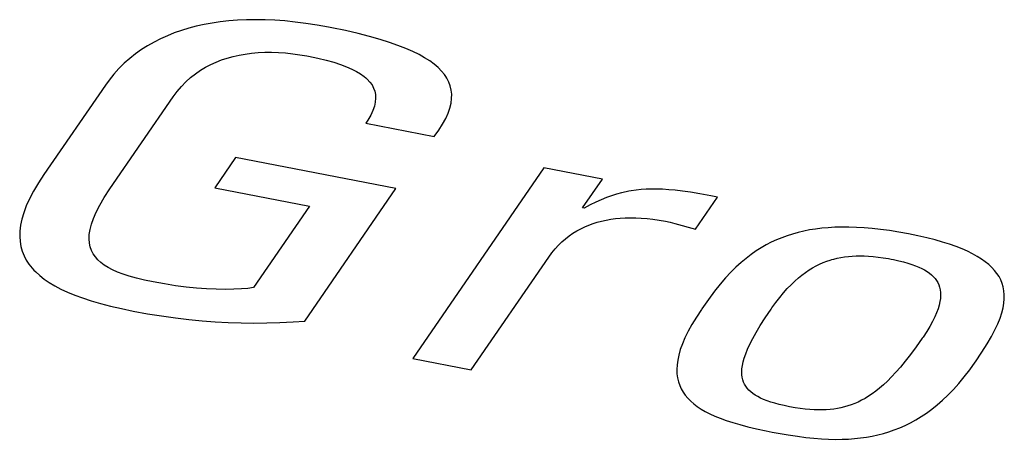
# Model space of a CAD drawing. Extents: x -841 to -216, y -127 to 601.
# Tile 148 of 201: x -332.08 to -329.1, y 508.94 to 510.21. Entities that reach past the tile are written whole.
import ezdxf

# ---------------------------------------------------------------- set-up
doc = ezdxf.new("R2010")
doc.units = 0
doc.header["$LTSCALE"] = 23.1
doc.layers.add('HEATSINK_AM_0', color=7, linetype='CONTINUOUS')

msp = doc.modelspace()

# ---------------------------------------------------------------- linework, layer by layer
at = {"layer": 'HEATSINK_AM_0', "color": 7}
for p, q in [((-331.5212, 510.1982), (-331.5447, 510.1931)), ((-331.4971, 510.2027), (-331.5212, 510.1982)), ((-331.4848, 510.2046), (-331.4971, 510.2027)), ((-331.4723, 510.2063), (-331.4848, 510.2046)), ((-331.4468, 510.2091), (-331.4723, 510.2063)), ((-331.4205, 510.2112), (-331.4468, 510.2091)), ((-331.3935, 510.2124), (-331.4205, 510.2112)), ((-331.3657, 510.2128), (-331.3935, 510.2124)), ((-331.3371, 510.2124), (-331.3657, 510.2128)), ((-331.3076, 510.2111), (-331.3371, 510.2124)), ((-331.2771, 510.2089), (-331.3076, 510.2111)), ((-331.2457, 510.2057), (-331.2771, 510.2089)), ((-331.2133, 510.2016), (-331.2457, 510.2057)), ((-331.1798, 510.1964), (-331.2133, 510.2016)), ((-331.1453, 510.1902), (-331.1798, 510.1964)), ((-331.6113, 510.1728), (-331.6323, 510.1644)), ((-331.5897, 510.1803), (-331.6113, 510.1728)), ((-331.5675, 510.1871), (-331.5897, 510.1803)), ((-331.5447, 510.1931), (-331.5675, 510.1871)), ((-331.1355, 510.1883), (-331.1453, 510.1902)), ((-331.0936, 510.1796), (-331.1355, 510.1883)), ((-331.0555, 510.1709), (-331.0936, 510.1796)), ((-331.021, 510.1621), (-331.0555, 510.1709)), ((-331.6726, 510.1451), (-331.6919, 510.1342)), ((-331.6528, 510.1552), (-331.6726, 510.1451)), ((-331.6323, 510.1644), (-331.6528, 510.1552)), ((-330.9895, 510.1532), (-331.021, 510.1621)), ((-330.961, 510.1442), (-330.9895, 510.1532)), ((-330.9352, 510.1351), (-330.961, 510.1442)), ((-331.7286, 510.1095), (-331.746, 510.0957)), ((-331.7106, 510.1223), (-331.7286, 510.1095)), ((-331.6919, 510.1342), (-331.7106, 510.1223)), ((-331.4153, 510.1057), (-331.3967, 510.109)), ((-331.3967, 510.109), (-331.3776, 510.1115)), ((-331.3776, 510.1115), (-331.358, 510.1132)), ((-331.358, 510.1132), (-331.3379, 510.1141)), ((-331.3379, 510.1141), (-331.3172, 510.1142)), ((-331.3172, 510.1142), (-331.2961, 510.1135)), ((-331.2961, 510.1135), (-331.2747, 510.1121)), ((-331.2747, 510.1121), (-331.253, 510.1098)), ((-331.253, 510.1098), (-331.2314, 510.1068)), ((-331.2314, 510.1068), (-331.2105, 510.1033)), ((-330.9118, 510.126), (-330.9352, 510.1351)), ((-330.8907, 510.1167), (-330.9118, 510.126)), ((-330.8716, 510.1073), (-330.8907, 510.1167)), ((-330.8546, 510.0977), (-330.8716, 510.1073)), ((-331.7628, 510.0809), (-331.7788, 510.0651)), ((-331.746, 510.0957), (-331.7628, 510.0809)), ((-331.5171, 510.069), (-331.5012, 510.0773)), ((-331.5012, 510.0773), (-331.4849, 510.0847)), ((-331.4849, 510.0847), (-331.4681, 510.0912)), ((-331.4681, 510.0912), (-331.451, 510.0969)), ((-331.451, 510.0969), (-331.4334, 510.1017)), ((-331.4334, 510.1017), (-331.4153, 510.1057)), ((-331.2105, 510.1033), (-331.2057, 510.1023)), ((-331.2057, 510.1023), (-331.1773, 510.0964)), ((-331.1773, 510.0964), (-331.1519, 510.0903)), ((-331.1519, 510.0903), (-331.1292, 510.0839)), ((-331.1292, 510.0839), (-331.1088, 510.0773)), ((-331.1088, 510.0773), (-331.0907, 510.0705)), ((-330.8393, 510.088), (-330.8546, 510.0977)), ((-330.8258, 510.078), (-330.8393, 510.088)), ((-330.8139, 510.0679), (-330.8258, 510.078)), ((-331.7941, 510.0482), (-331.8086, 510.0302)), ((-331.7788, 510.0651), (-331.7941, 510.0482)), ((-331.562, 510.0378), (-331.5475, 510.0493)), ((-331.5475, 510.0493), (-331.5325, 510.0597)), ((-331.5325, 510.0597), (-331.5171, 510.069)), ((-331.0907, 510.0705), (-331.0746, 510.0634)), ((-331.0746, 510.0634), (-331.0604, 510.0561)), ((-331.0604, 510.0561), (-331.048, 510.0486)), ((-331.048, 510.0486), (-331.0372, 510.0408)), ((-330.8036, 510.0574), (-330.8139, 510.0679)), ((-330.7948, 510.0467), (-330.8036, 510.0574)), ((-331.8086, 510.0302), (-331.8195, 510.0151)), ((-331.5895, 510.0112), (-331.5761, 510.0252)), ((-331.5761, 510.0252), (-331.562, 510.0378)), ((-331.0372, 510.0408), (-331.0323, 510.0367)), ((-331.0323, 510.0367), (-331.0279, 510.0326)), ((-331.0279, 510.0326), (-331.0201, 510.0241)), ((-331.0201, 510.0241), (-331.0137, 510.0153)), ((-330.7909, 510.0412), (-330.7948, 510.0467)), ((-330.7874, 510.0356), (-330.7909, 510.0412)), ((-330.7816, 510.0242), (-330.7874, 510.0356)), ((-330.7772, 510.0124), (-330.7816, 510.0242)), ((-331.8195, 510.0151), (-332.0054, 509.7445)), ((-331.6147, 509.9794), (-331.6024, 509.996)), ((-331.6024, 509.996), (-331.5895, 510.0112)), ((-331.0137, 510.0153), (-331.0088, 510.0061)), ((-331.0088, 510.0061), (-331.0053, 509.9964)), ((-331.0053, 509.9964), (-331.0033, 509.9862)), ((-330.7742, 510.0001), (-330.7772, 510.0124)), ((-330.7728, 509.9874), (-330.7742, 510.0001)), ((-331.806, 509.7008), (-331.6147, 509.9794)), ((-331.0038, 509.9638), (-331.0065, 509.9516)), ((-331.0027, 509.9753), (-331.0038, 509.9638)), ((-331.0033, 509.9862), (-331.0027, 509.9753)), ((-330.7783, 509.9455), (-330.7748, 509.9601)), ((-330.7748, 509.9601), (-330.773, 509.9741)), ((-330.773, 509.9741), (-330.7728, 509.9874)), ((-331.011, 509.9385), (-331.0176, 509.9244)), ((-331.0065, 509.9516), (-331.011, 509.9385)), ((-330.7909, 509.9139), (-330.7836, 509.9301)), ((-330.7836, 509.9301), (-330.7783, 509.9455)), ((-331.0262, 509.9093), (-331.0326, 509.8995)), ((-331.0326, 509.8995), (-330.8258, 509.8597)), ((-331.0176, 509.9244), (-331.0262, 509.9093)), ((-330.8002, 509.8969), (-330.7909, 509.9139)), ((-330.8258, 509.8597), (-330.8118, 509.8788)), ((-330.8118, 509.8788), (-330.8002, 509.8969)), ((-331.4261, 509.7957), (-331.4888, 509.7043)), ((-330.9412, 509.7021), (-331.4261, 509.7957)), ((-330.4942, 509.7646), (-330.8903, 509.188)), ((-330.3175, 509.7305), (-330.4942, 509.7646)), ((-332.0054, 509.7445), (-332.022, 509.7191)), ((-330.377, 509.6438), (-330.3175, 509.7305)), ((-332.0366, 509.6946), (-332.0487, 509.6714)), ((-332.022, 509.7191), (-332.0366, 509.6946)), ((-331.8228, 509.6753), (-331.806, 509.7008)), ((-331.4888, 509.7043), (-331.2022, 509.6491)), ((-331.2165, 509.3014), (-330.9412, 509.7021)), ((-330.2451, 509.6922), (-330.2598, 509.6889)), ((-330.2377, 509.6937), (-330.2451, 509.6922)), ((-330.2303, 509.695), (-330.2377, 509.6937)), ((-330.2155, 509.6971), (-330.2303, 509.695)), ((-330.2005, 509.6987), (-330.2155, 509.6971)), ((-330.1852, 509.6998), (-330.2005, 509.6987)), ((-330.1694, 509.7003), (-330.1852, 509.6998)), ((-330.1529, 509.7003), (-330.1694, 509.7003)), ((-330.1355, 509.6998), (-330.1529, 509.7003)), ((-330.117, 509.6986), (-330.1355, 509.6998)), ((-330.0971, 509.6967), (-330.117, 509.6986)), ((-330.0752, 509.6942), (-330.0971, 509.6967)), ((-330.0508, 509.6907), (-330.0752, 509.6942)), ((-330.0228, 509.6862), (-330.0508, 509.6907)), ((-332.0487, 509.6714), (-332.0585, 509.6496)), ((-331.8364, 509.6521), (-331.8228, 509.6753)), ((-330.3375, 509.661), (-330.3547, 509.6526)), ((-330.321, 509.6683), (-330.3375, 509.661)), ((-330.3051, 509.6747), (-330.321, 509.6683)), ((-330.2897, 509.6801), (-330.3051, 509.6747)), ((-330.2747, 509.6849), (-330.2897, 509.6801)), ((-330.2598, 509.6889), (-330.2747, 509.6849)), ((-330.0358, 509.5792), (-329.9691, 509.6763)), ((-329.9896, 509.6802), (-330.0228, 509.6862)), ((-329.9691, 509.6763), (-329.9896, 509.6802)), ((-332.0585, 509.6496), (-332.0663, 509.629)), ((-331.8557, 509.6117), (-331.8473, 509.631)), ((-331.8473, 509.631), (-331.8364, 509.6521)), ((-331.2022, 509.6491), (-331.3716, 509.4024)), ((-330.3728, 509.643), (-330.377, 509.6438)), ((-330.3547, 509.6526), (-330.3728, 509.643)), ((-332.072, 509.6095), (-332.0759, 509.5911)), ((-332.0663, 509.629), (-332.072, 509.6095)), ((-331.8618, 509.5941), (-331.8557, 509.6117)), ((-330.3328, 509.6002), (-330.3196, 509.6038)), ((-330.3196, 509.6038), (-330.3061, 509.6068)), ((-330.3061, 509.6068), (-330.2922, 509.6093)), ((-330.2922, 509.6093), (-330.278, 509.6112)), ((-330.278, 509.6112), (-330.2633, 509.6127)), ((-330.2633, 509.6127), (-330.2482, 509.6135)), ((-330.2482, 509.6135), (-330.2326, 509.6139)), ((-330.2326, 509.6139), (-330.2246, 509.6139)), ((-330.2246, 509.6139), (-330.2165, 509.6137)), ((-330.2165, 509.6137), (-330.1998, 509.6129)), ((-330.1998, 509.6129), (-330.1825, 509.6115)), ((-330.1825, 509.6115), (-330.1646, 509.6094)), ((-330.1646, 509.6094), (-330.146, 509.6067)), ((-330.146, 509.6067), (-330.1267, 509.6032)), ((-330.1267, 509.6032), (-330.1129, 509.6003)), ((-332.0781, 509.5736), (-332.0785, 509.5571)), ((-332.0759, 509.5911), (-332.0781, 509.5736)), ((-331.8682, 509.5632), (-331.8659, 509.578)), ((-331.8659, 509.578), (-331.8618, 509.5941)), ((-330.4063, 509.5666), (-330.3947, 509.5738)), ((-330.3947, 509.5738), (-330.3828, 509.5803)), ((-330.3828, 509.5803), (-330.3707, 509.5862)), ((-330.3707, 509.5862), (-330.3583, 509.5914)), ((-330.3583, 509.5914), (-330.3457, 509.5961)), ((-330.3457, 509.5961), (-330.3328, 509.6002)), ((-330.1129, 509.6003), (-330.0984, 509.5967)), ((-330.0984, 509.5967), (-330.0358, 509.5792)), ((-329.7087, 509.5732), (-329.726, 509.5692)), ((-329.691, 509.5767), (-329.7087, 509.5732)), ((-329.6728, 509.5796), (-329.691, 509.5767)), ((-329.654, 509.582), (-329.6728, 509.5796)), ((-329.6346, 509.5837), (-329.654, 509.582)), ((-329.6145, 509.5849), (-329.6346, 509.5837)), ((-329.5937, 509.5855), (-329.6145, 509.5849)), ((-329.5721, 509.5854), (-329.5937, 509.5855)), ((-329.5496, 509.5847), (-329.5721, 509.5854)), ((-329.5262, 509.5834), (-329.5496, 509.5847)), ((-329.5018, 509.5813), (-329.5262, 509.5834)), ((-329.4763, 509.5785), (-329.5018, 509.5813)), ((-329.4496, 509.5749), (-329.4763, 509.5785)), ((-329.4217, 509.5704), (-329.4496, 509.5749)), ((-332.0785, 509.5571), (-332.0775, 509.5414)), ((-332.0775, 509.5414), (-332.0749, 509.5265)), ((-331.8687, 509.5497), (-331.8682, 509.5632)), ((-331.8678, 509.5371), (-331.8687, 509.5497)), ((-330.4396, 509.5407), (-330.4287, 509.5501)), ((-330.4287, 509.5501), (-330.4176, 509.5587)), ((-330.4176, 509.5587), (-330.4063, 509.5666)), ((-329.7913, 509.5469), (-329.8069, 509.5396)), ((-329.7754, 509.5534), (-329.7913, 509.5469)), ((-329.7592, 509.5593), (-329.7754, 509.5534)), ((-329.7428, 509.5645), (-329.7592, 509.5593)), ((-329.726, 509.5692), (-329.7428, 509.5645)), ((-329.3925, 509.5651), (-329.4217, 509.5704)), ((-329.3636, 509.5592), (-329.3925, 509.5651)), ((-329.3368, 509.5531), (-329.3636, 509.5592)), ((-329.312, 509.5468), (-329.3368, 509.5531)), ((-329.2891, 509.5403), (-329.312, 509.5468)), ((-332.0749, 509.5265), (-332.0709, 509.5122)), ((-332.0709, 509.5122), (-332.0654, 509.4986)), ((-331.8653, 509.5256), (-331.8678, 509.5371)), ((-331.8615, 509.5148), (-331.8653, 509.5256)), ((-331.8564, 509.5048), (-331.8615, 509.5148)), ((-330.4699, 509.5077), (-330.4602, 509.5195)), ((-330.4602, 509.5195), (-330.45, 509.5305)), ((-330.45, 509.5305), (-330.4396, 509.5407)), ((-329.8529, 509.5132), (-329.8681, 509.5026)), ((-329.8377, 509.5228), (-329.8529, 509.5132)), ((-329.8224, 509.5316), (-329.8377, 509.5228)), ((-329.8069, 509.5396), (-329.8224, 509.5316)), ((-329.2679, 509.5335), (-329.2891, 509.5403)), ((-329.2483, 509.5266), (-329.2679, 509.5335)), ((-329.2302, 509.5195), (-329.2483, 509.5266)), ((-329.2136, 509.5122), (-329.2302, 509.5195)), ((-329.1983, 509.5046), (-329.2136, 509.5122)), ((-332.0654, 509.4986), (-332.0587, 509.4856)), ((-332.0587, 509.4856), (-332.0505, 509.4732)), ((-331.8499, 509.4954), (-331.8564, 509.5048)), ((-331.8422, 509.4867), (-331.8499, 509.4954)), ((-331.8332, 509.4784), (-331.8422, 509.4867)), ((-330.7135, 509.1539), (-330.4793, 509.495)), ((-330.4793, 509.495), (-330.4699, 509.5077)), ((-329.8832, 509.4909), (-329.8984, 509.4782)), ((-329.8681, 509.5026), (-329.8832, 509.4909)), ((-329.6501, 509.478), (-329.6395, 509.4821)), ((-329.6395, 509.4821), (-329.6289, 509.4857)), ((-329.6289, 509.4857), (-329.6235, 509.4874)), ((-329.6235, 509.4874), (-329.6181, 509.4889)), ((-329.6181, 509.4889), (-329.6073, 509.4915)), ((-329.6073, 509.4915), (-329.5964, 509.4938)), ((-329.5964, 509.4938), (-329.5853, 509.4956)), ((-329.5853, 509.4956), (-329.574, 509.497)), ((-329.574, 509.497), (-329.5625, 509.498)), ((-329.5625, 509.498), (-329.5506, 509.4985)), ((-329.5506, 509.4985), (-329.5384, 509.4987)), ((-329.5384, 509.4987), (-329.5257, 509.4984)), ((-329.5257, 509.4984), (-329.5126, 509.4977)), ((-329.5126, 509.4977), (-329.4988, 509.4966)), ((-329.4988, 509.4966), (-329.4843, 509.4949)), ((-329.4843, 509.4949), (-329.4689, 509.4928)), ((-329.4689, 509.4928), (-329.4526, 509.49)), ((-329.4526, 509.49), (-329.445, 509.4886)), ((-329.445, 509.4886), (-329.4375, 509.4871)), ((-329.4375, 509.4871), (-329.4216, 509.4836)), ((-329.4216, 509.4836), (-329.4072, 509.4801)), ((-329.1843, 509.4969), (-329.1983, 509.5046)), ((-329.1716, 509.4889), (-329.1843, 509.4969)), ((-329.16, 509.4807), (-329.1716, 509.4889)), ((-332.0505, 509.4732), (-332.041, 509.4612)), ((-332.041, 509.4612), (-332.0357, 509.4554)), ((-332.0357, 509.4554), (-332.0301, 509.4497)), ((-331.8229, 509.4706), (-331.8332, 509.4784)), ((-331.8112, 509.4633), (-331.8229, 509.4706)), ((-331.7979, 509.4562), (-331.8112, 509.4633)), ((-331.783, 509.4495), (-331.7979, 509.4562)), ((-329.9137, 509.4641), (-329.9292, 509.4487)), ((-329.8984, 509.4782), (-329.9137, 509.4641)), ((-329.7034, 509.4485), (-329.6926, 509.4557)), ((-329.6926, 509.4557), (-329.6819, 509.4622)), ((-329.6819, 509.4622), (-329.6713, 509.4681)), ((-329.6713, 509.4681), (-329.6607, 509.4733)), ((-329.6607, 509.4733), (-329.6501, 509.478)), ((-329.4072, 509.4801), (-329.394, 509.4764)), ((-329.394, 509.4764), (-329.3821, 509.4726)), ((-329.3821, 509.4726), (-329.3711, 509.4686)), ((-329.3711, 509.4686), (-329.3611, 509.4645)), ((-329.3611, 509.4645), (-329.352, 509.4602)), ((-329.352, 509.4602), (-329.3436, 509.4557)), ((-329.3436, 509.4557), (-329.3359, 509.451)), ((-329.1496, 509.4723), (-329.16, 509.4807)), ((-329.1403, 509.4636), (-329.1496, 509.4723)), ((-329.132, 509.4546), (-329.1403, 509.4636)), ((-329.1247, 509.4453), (-329.132, 509.4546)), ((-332.0301, 509.4497), (-332.0178, 509.4386)), ((-332.0178, 509.4386), (-332.0042, 509.428)), ((-332.0042, 509.428), (-331.989, 509.4177)), ((-331.7661, 509.4431), (-331.783, 509.4495)), ((-331.7472, 509.4369), (-331.7661, 509.4431)), ((-331.7258, 509.4309), (-331.7472, 509.4369)), ((-331.7017, 509.4251), (-331.7258, 509.4309)), ((-331.6747, 509.4195), (-331.7017, 509.4251)), ((-329.945, 509.4316), (-329.9613, 509.4126)), ((-329.9292, 509.4487), (-329.945, 509.4316)), ((-329.7361, 509.422), (-329.7251, 509.4317)), ((-329.7251, 509.4317), (-329.7142, 509.4405)), ((-329.7142, 509.4405), (-329.7034, 509.4485)), ((-329.3359, 509.451), (-329.329, 509.4461)), ((-329.329, 509.4461), (-329.3227, 509.441)), ((-329.3227, 509.441), (-329.317, 509.4355)), ((-329.317, 509.4355), (-329.312, 509.4298)), ((-329.312, 509.4298), (-329.3097, 509.4268)), ((-329.3097, 509.4268), (-329.3075, 509.4238)), ((-329.3075, 509.4238), (-329.3038, 509.4174)), ((-329.1185, 509.4357), (-329.1247, 509.4453)), ((-329.1133, 509.4257), (-329.1185, 509.4357)), ((-329.109, 509.4153), (-329.1133, 509.4257)), ((-331.989, 509.4177), (-331.9724, 509.4078)), ((-331.9724, 509.4078), (-331.9541, 509.3982)), ((-331.9541, 509.3982), (-331.9341, 509.3889)), ((-331.641, 509.4134), (-331.6747, 509.4195)), ((-331.6079, 509.4083), (-331.641, 509.4134)), ((-331.5756, 509.4042), (-331.6079, 509.4083)), ((-331.5441, 509.401), (-331.5756, 509.4042)), ((-331.5138, 509.3988), (-331.5441, 509.401)), ((-331.4847, 509.3975), (-331.5138, 509.3988)), ((-331.4571, 509.397), (-331.4847, 509.3975)), ((-331.4315, 509.3974), (-331.4571, 509.397)), ((-331.4081, 509.3985), (-331.4315, 509.3974)), ((-331.389, 509.4002), (-331.4081, 509.3985)), ((-331.3716, 509.4024), (-331.389, 509.4002)), ((-329.9613, 509.4126), (-329.9784, 509.3912)), ((-329.77, 509.3868), (-329.7586, 509.3996)), ((-329.7586, 509.3996), (-329.7473, 509.4113)), ((-329.7473, 509.4113), (-329.7361, 509.422)), ((-329.3038, 509.4174), (-329.3006, 509.4106)), ((-329.3006, 509.4106), (-329.2982, 509.4034)), ((-329.2982, 509.4034), (-329.2964, 509.3958)), ((-329.2964, 509.3958), (-329.2954, 509.3877)), ((-329.1058, 509.4044), (-329.109, 509.4153)), ((-329.1037, 509.393), (-329.1058, 509.4044)), ((-329.1026, 509.381), (-329.1037, 509.393)), ((-331.9341, 509.3889), (-331.9123, 509.3798)), ((-331.9123, 509.3798), (-331.8886, 509.3711)), ((-331.8886, 509.3711), (-331.8627, 509.3627)), ((-331.8627, 509.3627), (-331.8347, 509.3545)), ((-329.9966, 509.3667), (-330.017, 509.3379)), ((-329.9784, 509.3912), (-329.9966, 509.3667)), ((-329.7933, 509.3575), (-329.7815, 509.3728)), ((-329.7815, 509.3728), (-329.77, 509.3868)), ((-329.2956, 509.3699), (-329.297, 509.36)), ((-329.2951, 509.3791), (-329.2956, 509.3699)), ((-329.2954, 509.3877), (-329.2951, 509.3791)), ((-329.1039, 509.3552), (-329.1027, 509.3684)), ((-329.1027, 509.3684), (-329.1026, 509.381)), ((-331.8347, 509.3545), (-331.8042, 509.3466)), ((-331.8042, 509.3466), (-331.771, 509.3389)), ((-331.771, 509.3389), (-331.7351, 509.3315)), ((-330.0179, 509.3366), (-330.0334, 509.3131)), ((-330.017, 509.3379), (-330.0179, 509.3366)), ((-329.8251, 509.3109), (-329.8075, 509.3373)), ((-329.8075, 509.3373), (-329.8051, 509.3408)), ((-329.8051, 509.3408), (-329.7933, 509.3575)), ((-329.3027, 509.3384), (-329.3071, 509.3264)), ((-329.2994, 509.3496), (-329.3027, 509.3384)), ((-329.297, 509.36), (-329.2994, 509.3496)), ((-329.1103, 509.3261), (-329.1064, 509.3411)), ((-329.1064, 509.3411), (-329.1039, 509.3552)), ((-331.7351, 509.3315), (-331.6918, 509.3236)), ((-331.6918, 509.3236), (-331.6495, 509.3168)), ((-331.6495, 509.3168), (-331.6081, 509.311)), ((-331.6081, 509.311), (-331.5674, 509.3061)), ((-331.5674, 509.3061), (-331.5273, 509.3022)), ((-330.0334, 509.3131), (-330.0468, 509.291)), ((-329.84, 509.2876), (-329.8251, 509.3109)), ((-329.3127, 509.3136), (-329.3195, 509.2999)), ((-329.3071, 509.3264), (-329.3127, 509.3136)), ((-329.1224, 509.2931), (-329.1155, 509.3102)), ((-329.1155, 509.3102), (-329.1103, 509.3261)), ((-331.5273, 509.3022), (-331.4877, 509.2992)), ((-331.4877, 509.2992), (-331.4485, 509.297)), ((-331.4485, 509.297), (-331.4095, 509.2957)), ((-331.4095, 509.2957), (-331.3705, 509.2953)), ((-331.3705, 509.2953), (-331.3314, 509.2956)), ((-331.3314, 509.2956), (-331.292, 509.2968)), ((-331.292, 509.2968), (-331.252, 509.2989)), ((-331.252, 509.2989), (-331.2165, 509.3014)), ((-330.0468, 509.291), (-330.0582, 509.2702)), ((-329.8524, 509.2669), (-329.84, 509.2876)), ((-329.3276, 509.2852), (-329.3372, 509.2695)), ((-329.3195, 509.2999), (-329.3276, 509.2852)), ((-329.1416, 509.2545), (-329.131, 509.2746)), ((-329.131, 509.2746), (-329.1224, 509.2931)), ((-330.0678, 509.2506), (-330.0756, 509.2322)), ((-330.0582, 509.2702), (-330.0678, 509.2506)), ((-329.8715, 509.2314), (-329.8628, 509.2482)), ((-329.8628, 509.2482), (-329.8524, 509.2669)), ((-329.3508, 509.2491), (-329.3693, 509.2229)), ((-329.3483, 509.2527), (-329.3508, 509.2491)), ((-329.3372, 509.2695), (-329.3483, 509.2527)), ((-329.1545, 509.2323), (-329.1416, 509.2545)), ((-330.0818, 509.2148), (-330.0865, 509.1984)), ((-330.0756, 509.2322), (-330.0818, 509.2148)), ((-329.8843, 509.2021), (-329.8786, 509.2161)), ((-329.8786, 509.2161), (-329.8715, 509.2314)), ((-329.3693, 509.2229), (-329.3862, 509.2)), ((-329.1701, 509.2074), (-329.1545, 509.2323)), ((-330.8903, 509.188), (-330.7135, 509.1539)), ((-330.0865, 509.1984), (-330.0898, 509.183)), ((-329.892, 509.1776), (-329.8887, 509.1894)), ((-329.8887, 509.1894), (-329.8843, 509.2021)), ((-329.3862, 509.2), (-329.4018, 509.1799)), ((-329.1895, 509.1784), (-329.1701, 509.2074)), ((-330.0917, 509.1685), (-330.0924, 509.1547)), ((-330.0924, 509.1547), (-330.0919, 509.1418)), ((-330.0898, 509.183), (-330.0917, 509.1685)), ((-329.8961, 509.1477), (-329.8956, 509.1569)), ((-329.8956, 509.1569), (-329.8943, 509.1669)), ((-329.8943, 509.1669), (-329.892, 509.1776)), ((-329.4164, 509.1621), (-329.4303, 509.1462)), ((-329.4018, 509.1799), (-329.4164, 509.1621)), ((-329.2071, 509.1537), (-329.1905, 509.177)), ((-329.1905, 509.177), (-329.1895, 509.1784)), ((-330.0919, 509.1418), (-330.0903, 509.1295)), ((-330.0903, 509.1295), (-330.0876, 509.1178)), ((-329.8958, 509.1391), (-329.8961, 509.1477)), ((-329.8948, 509.1311), (-329.8958, 509.1391)), ((-329.893, 509.1236), (-329.8948, 509.1311)), ((-329.4434, 509.1321), (-329.4559, 509.1195)), ((-329.4303, 509.1462), (-329.4434, 509.1321)), ((-329.2401, 509.1124), (-329.2236, 509.1322)), ((-329.2236, 509.1322), (-329.2071, 509.1537)), ((-330.0876, 509.1178), (-330.0838, 509.1068)), ((-330.0838, 509.1068), (-330.0791, 509.0963)), ((-330.0791, 509.0963), (-330.0734, 509.0863)), ((-329.8906, 509.1166), (-329.893, 509.1236)), ((-329.8875, 509.1101), (-329.8906, 509.1166)), ((-329.8838, 509.1039), (-329.8875, 509.1101)), ((-329.8794, 509.0981), (-329.8838, 509.1039)), ((-329.8744, 509.0925), (-329.8794, 509.0981)), ((-329.4797, 509.0981), (-329.491, 509.0891)), ((-329.468, 509.1082), (-329.4797, 509.0981)), ((-329.4559, 509.1195), (-329.468, 509.1082)), ((-329.2565, 509.0941), (-329.2401, 509.1124)), ((-330.0734, 509.0863), (-330.0667, 509.0768)), ((-330.0667, 509.0768), (-330.0591, 509.0678)), ((-330.0591, 509.0678), (-330.0505, 509.0591)), ((-329.8688, 509.0872), (-329.8744, 509.0925)), ((-329.8625, 509.0822), (-329.8688, 509.0872)), ((-329.8555, 509.0774), (-329.8625, 509.0822)), ((-329.8478, 509.0729), (-329.8555, 509.0774)), ((-329.8393, 509.0685), (-329.8478, 509.0729)), ((-329.83, 509.0643), (-329.8393, 509.0685)), ((-329.5236, 509.0673), (-329.5341, 509.0615)), ((-329.5129, 509.0737), (-329.5236, 509.0673)), ((-329.5021, 509.081), (-329.5129, 509.0737)), ((-329.491, 509.0891), (-329.5021, 509.081)), ((-329.2892, 509.0619), (-329.2729, 509.0773)), ((-329.2729, 509.0773), (-329.2565, 509.0941)), ((-330.0505, 509.0591), (-330.041, 509.0508)), ((-330.041, 509.0508), (-330.0305, 509.0429)), ((-330.0305, 509.0429), (-330.0189, 509.0352)), ((-330.0189, 509.0352), (-330.0063, 509.0279)), ((-329.8198, 509.0602), (-329.83, 509.0643)), ((-329.8086, 509.0563), (-329.8198, 509.0602)), ((-329.7963, 509.0526), (-329.8086, 509.0563)), ((-329.7828, 509.049), (-329.7963, 509.0526)), ((-329.768, 509.0455), (-329.7828, 509.049)), ((-329.7517, 509.0421), (-329.768, 509.0455)), ((-329.7351, 509.0391), (-329.7517, 509.0421)), ((-329.7195, 509.0368), (-329.7351, 509.0391)), ((-329.7048, 509.0349), (-329.7195, 509.0368)), ((-329.6072, 509.0368), (-329.6181, 509.0351)), ((-329.5965, 509.0389), (-329.6072, 509.0368)), ((-329.5859, 509.0415), (-329.5965, 509.0389)), ((-329.5755, 509.0444), (-329.5859, 509.0415)), ((-329.5651, 509.0479), (-329.5755, 509.0444)), ((-329.5548, 509.0519), (-329.5651, 509.0479)), ((-329.5445, 509.0564), (-329.5548, 509.0519)), ((-329.5341, 509.0615), (-329.5445, 509.0564)), ((-329.3216, 509.0349), (-329.3054, 509.0478)), ((-329.3054, 509.0478), (-329.2892, 509.0619)), ((-330.0063, 509.0279), (-329.9925, 509.0207)), ((-329.9925, 509.0207), (-329.9774, 509.0138)), ((-329.9774, 509.0138), (-329.961, 509.0071)), ((-329.961, 509.0071), (-329.943, 509.0006)), ((-329.6908, 509.0336), (-329.7048, 509.0349)), ((-329.6775, 509.0328), (-329.6908, 509.0336)), ((-329.6648, 509.0324), (-329.6775, 509.0328)), ((-329.6525, 509.0325), (-329.6648, 509.0324)), ((-329.6407, 509.0329), (-329.6525, 509.0325)), ((-329.6293, 509.0338), (-329.6407, 509.0329)), ((-329.6181, 509.0351), (-329.6293, 509.0338)), ((-329.3701, 509.0025), (-329.3539, 509.0123)), ((-329.3539, 509.0123), (-329.3378, 509.0231)), ((-329.3378, 509.0231), (-329.3216, 509.0349)), ((-329.943, 509.0006), (-329.9234, 508.9942)), ((-329.9234, 508.9942), (-329.9018, 508.9879)), ((-329.9018, 508.9879), (-329.8781, 508.9817)), ((-329.8781, 508.9817), (-329.8517, 508.9755)), ((-329.435, 508.9721), (-329.4187, 508.9785)), ((-329.4187, 508.9785), (-329.4024, 508.9857)), ((-329.4024, 508.9857), (-329.3862, 508.9937)), ((-329.3862, 508.9937), (-329.3701, 509.0025)), ((-329.8517, 508.9755), (-329.8222, 508.9692)), ((-329.8222, 508.9692), (-329.8042, 508.9656)), ((-329.8042, 508.9656), (-329.786, 508.9622)), ((-329.786, 508.9622), (-329.7558, 508.957)), ((-329.7558, 508.957), (-329.7281, 508.9528)), ((-329.7281, 508.9528), (-329.7023, 508.9494)), ((-329.7023, 508.9494), (-329.6782, 508.9469)), ((-329.6782, 508.9469), (-329.6554, 508.9451)), ((-329.5552, 508.9458), (-329.5371, 508.9477)), ((-329.5371, 508.9477), (-329.5194, 508.9502)), ((-329.5194, 508.9502), (-329.502, 508.9533)), ((-329.502, 508.9533), (-329.485, 508.957)), ((-329.485, 508.957), (-329.4681, 508.9614)), ((-329.4681, 508.9614), (-329.4515, 508.9664)), ((-329.4515, 508.9664), (-329.435, 508.9721)), ((-329.6554, 508.9451), (-329.6337, 508.944)), ((-329.6337, 508.944), (-329.613, 508.9435)), ((-329.613, 508.9435), (-329.593, 508.9437)), ((-329.593, 508.9437), (-329.5738, 508.9444)), ((-329.5738, 508.9444), (-329.5552, 508.9458))]:
    msp.add_line(p, q, dxfattribs=at)

doc.saveas('drawing.dxf')
